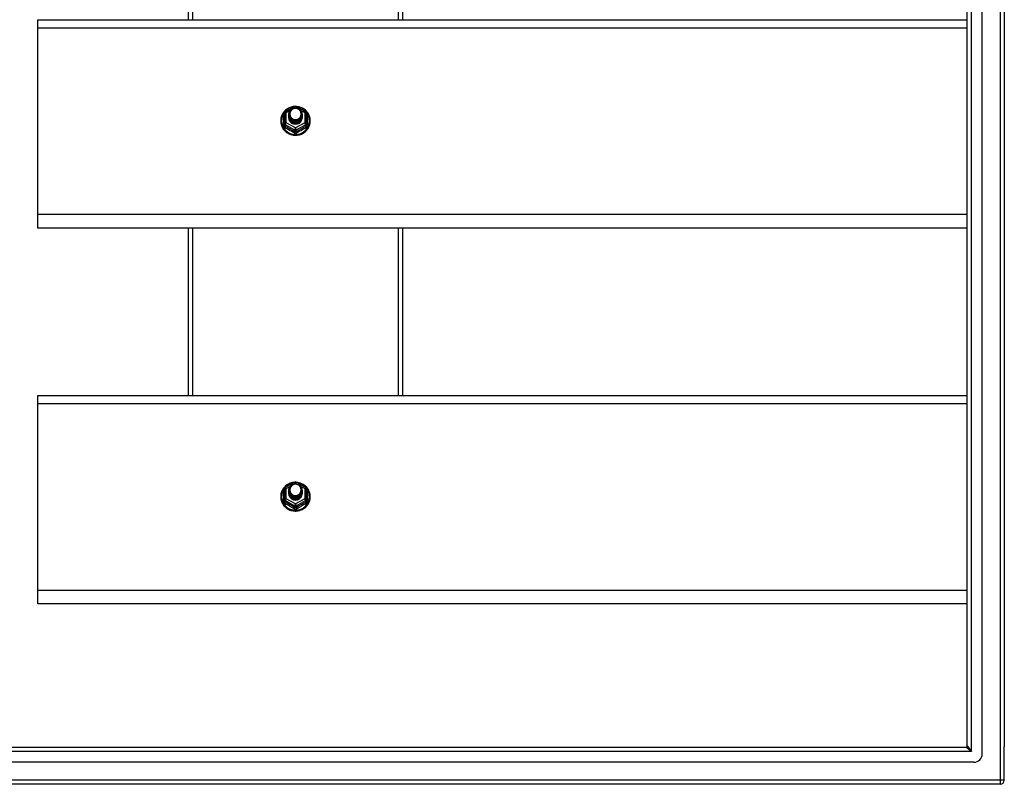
# Model space of a CAD drawing. Header units: inches. Extents: x 56.1 to 140.1, y 34.7 to 67.
# Tile 17 of 22: x 75.1 to 98.1, y 35.9 to 53.7. Entities that reach past the tile are written whole.
import ezdxf

# ---------------------------------------------------------------- set-up
doc = ezdxf.new("R2010")
doc.units = ezdxf.units.IN
doc.header["$MEASUREMENT"] = 0
doc.layers.add('Visible Edges(ANSI)', color=7, linetype='Continuous', lineweight=25)
doc.layers.add('Visible Tangent Edges(ANSI)', color=7, linetype='Continuous', lineweight=25)

msp = doc.modelspace()

# ---------------------------------------------------------------- linework, layer by layer
at = {"layer": 'Visible Edges(ANSI)'}
for p, q in [((97.551, 36.577), (97.551, 65.159)), ((97.197, 36.765), (97.197, 64.971)), ((98.063, 64.994), (98.063, 36.742)), ((79.063, 57.568), (79.063, 53.669)), ((84.063, 53.669), (84.063, 57.568)), ((75.563, 53.483), (75.563, 53.669)), ((75.563, 53.669), (97.197, 53.669)), ((75.563, 49.132), (75.563, 53.483)), ((81.329, 51.532), (81.544, 51.651)), ((81.582, 51.651), (81.797, 51.532)), ((81.309, 51.497), (81.309, 51.258)), ((81.409, 51.466), (81.409, 51.467)), ((81.409, 51.454), (81.409, 51.454)), ((81.409, 51.441), (81.409, 51.442)), ((81.409, 51.429), (81.409, 51.429)), ((81.409, 51.416), (81.409, 51.417)), ((81.409, 51.404), (81.409, 51.404)), ((81.409, 51.391), (81.409, 51.391)), ((81.716, 51.46), (81.716, 51.46)), ((81.716, 51.447), (81.716, 51.448)), ((81.716, 51.435), (81.716, 51.435)), ((81.716, 51.422), (81.716, 51.423)), ((81.716, 51.41), (81.716, 51.41)), ((81.716, 51.397), (81.716, 51.398)), ((81.817, 51.258), (81.817, 51.497)), ((81.309, 51.258), (81.309, 51.213)), ((81.545, 51.245), (81.543, 51.236)), ((81.817, 51.213), (81.817, 51.258)), ((75.563, 48.818), (75.563, 49.132)), ((97.197, 48.818), (75.563, 48.818)), ((79.063, 48.818), (79.063, 44.919)), ((84.063, 44.919), (84.063, 48.818)), ((75.563, 44.733), (75.563, 44.919)), ((75.563, 44.919), (97.197, 44.919)), ((75.563, 40.382), (75.563, 44.733)), ((81.329, 42.782), (81.544, 42.901)), ((81.582, 42.901), (81.797, 42.782)), ((81.309, 42.747), (81.309, 42.508)), ((81.409, 42.716), (81.409, 42.717)), ((81.409, 42.704), (81.409, 42.704)), ((81.409, 42.691), (81.409, 42.692)), ((81.409, 42.679), (81.409, 42.679)), ((81.409, 42.666), (81.409, 42.667)), ((81.409, 42.654), (81.409, 42.654)), ((81.409, 42.641), (81.409, 42.641)), ((81.716, 42.71), (81.716, 42.71)), ((81.716, 42.697), (81.716, 42.698)), ((81.716, 42.685), (81.716, 42.685)), ((81.716, 42.672), (81.716, 42.673)), ((81.716, 42.66), (81.716, 42.66)), ((81.716, 42.647), (81.716, 42.648)), ((81.817, 42.508), (81.817, 42.747)), ((81.309, 42.508), (81.309, 42.463)), ((81.545, 42.495), (81.543, 42.486)), ((81.817, 42.463), (81.817, 42.508)), ((75.563, 40.068), (75.563, 40.382)), ((97.197, 40.068), (75.563, 40.068)), ((56.96, 36.734), (97.166, 36.734)), ((98.063, 35.967), (98.063, 36.742)), ((97.354, 36.38), (56.771, 36.38)), ((97.964, 35.868), (56.929, 35.868))]:
    msp.add_line(p, q, dxfattribs=at)
at = {"layer": 'Visible Edges(ANSI)', "flags": 128}
for points in [[(81.537, 51.648), (81.512, 51.645), (81.488, 51.641), (81.463, 51.634), (81.44, 51.627), (81.417, 51.617), (81.395, 51.606), (81.373, 51.594), (81.353, 51.58), (81.334, 51.564), (81.316, 51.547), (81.299, 51.529), (81.283, 51.51), (81.269, 51.49), (81.257, 51.469), (81.246, 51.447), (81.237, 51.425), (81.23, 51.401), (81.224, 51.378), (81.22, 51.354), (81.218, 51.33), (81.218, 51.305), (81.219, 51.281), (81.223, 51.257), (81.228, 51.233), (81.235, 51.21), (81.243, 51.187), (81.254, 51.165), (81.266, 51.144), (81.279, 51.123), (81.294, 51.104), (81.311, 51.085), (81.328, 51.068), (81.347, 51.053), (81.367, 51.038), (81.389, 51.025), (81.411, 51.014), (81.433, 51.004), (81.457, 50.996), (81.481, 50.989), (81.505, 50.984), (81.53, 50.981), (81.555, 50.979), (81.58, 50.98), (81.605, 50.982), (81.629, 50.986), (81.654, 50.991), (81.677, 50.998), (81.701, 51.007), (81.723, 51.018), (81.745, 51.03), (81.765, 51.043), (81.785, 51.058), (81.804, 51.074), (81.821, 51.092), (81.837, 51.111), (81.851, 51.13), (81.864, 51.151), (81.876, 51.173), (81.885, 51.195), (81.893, 51.218), (81.9, 51.242), (81.904, 51.266), (81.907, 51.29), (81.908, 51.314)], [(81.43, 51.393), (81.414, 51.432), (81.409, 51.473), (81.417, 51.514), (81.437, 51.551), (81.467, 51.581), (81.505, 51.602), (81.547, 51.611), (81.591, 51.609), (81.632, 51.595), (81.668, 51.57), (81.695, 51.536), (81.712, 51.497), (81.716, 51.454), (81.708, 51.412), (81.688, 51.374), (81.658, 51.342), (81.621, 51.321), (81.578, 51.31), (81.535, 51.311), (81.493, 51.324), (81.458, 51.348), (81.43, 51.38), (81.414, 51.419), (81.409, 51.46)], [(81.449, 51.368), (81.472, 51.349), (81.498, 51.335), (81.526, 51.326), (81.556, 51.323), (81.586, 51.326), (81.615, 51.334), (81.642, 51.348), (81.665, 51.367), (81.684, 51.389), (81.697, 51.416), (81.705, 51.444), (81.707, 51.473), (81.702, 51.502), (81.692, 51.529), (81.675, 51.554), (81.654, 51.575), (81.629, 51.591), (81.601, 51.601), (81.571, 51.605), (81.541, 51.603), (81.512, 51.595), (81.486, 51.581), (81.464, 51.561), (81.447, 51.538)], [(81.908, 51.314), (81.906, 51.345), (81.902, 51.376), (81.894, 51.407), (81.884, 51.436), (81.871, 51.465), (81.855, 51.492), (81.836, 51.518), (81.816, 51.542), (81.793, 51.564), (81.768, 51.583), (81.741, 51.601), (81.712, 51.616), (81.683, 51.628), (81.652, 51.637), (81.621, 51.644), (81.589, 51.648)], [(81.409, 51.466), (81.409, 51.462), (81.41, 51.457), (81.41, 51.453), (81.41, 51.448), (81.411, 51.444), (81.412, 51.44), (81.413, 51.435), (81.414, 51.431), (81.415, 51.426), (81.416, 51.422), (81.418, 51.418), (81.419, 51.414), (81.421, 51.41), (81.423, 51.406), (81.425, 51.401), (81.427, 51.397), (81.43, 51.394), (81.432, 51.39), (81.434, 51.386), (81.437, 51.382), (81.44, 51.379), (81.443, 51.375), (81.446, 51.372), (81.449, 51.368)], [(81.409, 51.454), (81.411, 51.435), (81.414, 51.416), (81.421, 51.398), (81.43, 51.381), (81.441, 51.365), (81.454, 51.35), (81.469, 51.338), (81.486, 51.327), (81.504, 51.319), (81.523, 51.313), (81.543, 51.309), (81.563, 51.308), (81.583, 51.31), (81.603, 51.314), (81.622, 51.32), (81.64, 51.329), (81.656, 51.34), (81.671, 51.353), (81.685, 51.368), (81.696, 51.385), (81.705, 51.402), (81.711, 51.421), (81.715, 51.44), (81.716, 51.46)], [(81.716, 51.454), (81.716, 51.434), (81.712, 51.414), (81.706, 51.394), (81.698, 51.376), (81.687, 51.359), (81.674, 51.343), (81.658, 51.33), (81.641, 51.318), (81.623, 51.309), (81.603, 51.302), (81.583, 51.298), (81.563, 51.296), (81.542, 51.297), (81.522, 51.301), (81.503, 51.307), (81.484, 51.316), (81.467, 51.327), (81.452, 51.34), (81.439, 51.355), (81.428, 51.372), (81.419, 51.39), (81.413, 51.409), (81.41, 51.428), (81.409, 51.448)], [(81.409, 51.441), (81.411, 51.422), (81.414, 51.403), (81.421, 51.385), (81.43, 51.368), (81.441, 51.352), (81.454, 51.338), (81.469, 51.325), (81.486, 51.315), (81.504, 51.306), (81.523, 51.3), (81.543, 51.297), (81.563, 51.296), (81.583, 51.297), (81.603, 51.301), (81.622, 51.308), (81.64, 51.317), (81.656, 51.328), (81.671, 51.341), (81.685, 51.356), (81.696, 51.372), (81.705, 51.39), (81.711, 51.409), (81.715, 51.428), (81.716, 51.447)], [(81.716, 51.441), (81.716, 51.421), (81.712, 51.401), (81.706, 51.382), (81.698, 51.364), (81.687, 51.346), (81.674, 51.331), (81.658, 51.317), (81.641, 51.306), (81.623, 51.296), (81.603, 51.29), (81.583, 51.285), (81.563, 51.284), (81.542, 51.285), (81.522, 51.289), (81.503, 51.295), (81.484, 51.304), (81.467, 51.315), (81.452, 51.328), (81.439, 51.343), (81.428, 51.359), (81.419, 51.377), (81.413, 51.396), (81.41, 51.415), (81.409, 51.435)], [(81.409, 51.429), (81.411, 51.41), (81.414, 51.391), (81.421, 51.373), (81.43, 51.355), (81.441, 51.34), (81.454, 51.325), (81.469, 51.313), (81.486, 51.302), (81.504, 51.294), (81.523, 51.288), (81.543, 51.284), (81.563, 51.283), (81.583, 51.285), (81.603, 51.289), (81.622, 51.295), (81.64, 51.304), (81.656, 51.315), (81.671, 51.328), (81.685, 51.343), (81.696, 51.36), (81.705, 51.377), (81.711, 51.396), (81.715, 51.415), (81.716, 51.435)], [(81.716, 51.429), (81.716, 51.409), (81.712, 51.389), (81.706, 51.369), (81.698, 51.351), (81.687, 51.334), (81.674, 51.318), (81.658, 51.305), (81.641, 51.293), (81.623, 51.284), (81.603, 51.277), (81.583, 51.273), (81.563, 51.271), (81.542, 51.272), (81.522, 51.276), (81.503, 51.282), (81.484, 51.291), (81.467, 51.302), (81.452, 51.315), (81.439, 51.33), (81.428, 51.347), (81.419, 51.365), (81.413, 51.384), (81.41, 51.403), (81.409, 51.423)], [(81.409, 51.416), (81.411, 51.397), (81.414, 51.378), (81.421, 51.36), (81.43, 51.343), (81.441, 51.327), (81.454, 51.313), (81.469, 51.3), (81.486, 51.29), (81.504, 51.281), (81.523, 51.275), (81.543, 51.272), (81.563, 51.271), (81.583, 51.272), (81.603, 51.276), (81.622, 51.283), (81.64, 51.292), (81.656, 51.303), (81.671, 51.316), (81.685, 51.331), (81.696, 51.347), (81.705, 51.365), (81.711, 51.383), (81.715, 51.403), (81.716, 51.422)], [(81.716, 51.416), (81.716, 51.396), (81.712, 51.376), (81.706, 51.357), (81.698, 51.338), (81.687, 51.321), (81.674, 51.306), (81.658, 51.292), (81.641, 51.281), (81.623, 51.271), (81.603, 51.264), (81.583, 51.26), (81.563, 51.259), (81.542, 51.26), (81.522, 51.263), (81.503, 51.27), (81.484, 51.279), (81.467, 51.29), (81.452, 51.303), (81.439, 51.318), (81.428, 51.334), (81.419, 51.352), (81.413, 51.371), (81.41, 51.39), (81.409, 51.41)], [(81.409, 51.404), (81.411, 51.384), (81.414, 51.366), (81.421, 51.348), (81.43, 51.33), (81.441, 51.315), (81.454, 51.3), (81.469, 51.288), (81.486, 51.277), (81.504, 51.269), (81.523, 51.263), (81.543, 51.259), (81.563, 51.258), (81.583, 51.26), (81.603, 51.264), (81.622, 51.27), (81.64, 51.279), (81.656, 51.29), (81.671, 51.303), (81.685, 51.318), (81.696, 51.335), (81.705, 51.352), (81.711, 51.371), (81.715, 51.39), (81.716, 51.41)], [(81.716, 51.404), (81.716, 51.384), (81.712, 51.364), (81.706, 51.344), (81.698, 51.326), (81.687, 51.309), (81.674, 51.293), (81.658, 51.28), (81.641, 51.268), (81.623, 51.259), (81.603, 51.252), (81.583, 51.248), (81.563, 51.246), (81.542, 51.247), (81.522, 51.251), (81.503, 51.257), (81.484, 51.266), (81.467, 51.277), (81.452, 51.29), (81.439, 51.305), (81.428, 51.322), (81.419, 51.34), (81.413, 51.358), (81.41, 51.378), (81.409, 51.398)], [(81.409, 51.391), (81.411, 51.372), (81.414, 51.353), (81.421, 51.335), (81.43, 51.318), (81.441, 51.302), (81.454, 51.288), (81.469, 51.275), (81.486, 51.265), (81.504, 51.256), (81.523, 51.25), (81.543, 51.247), (81.563, 51.246), (81.583, 51.247), (81.603, 51.251), (81.622, 51.258), (81.64, 51.267), (81.656, 51.278), (81.671, 51.291), (81.685, 51.306), (81.696, 51.322), (81.705, 51.34), (81.711, 51.358), (81.715, 51.378), (81.716, 51.397)], [(81.543, 51.236), (81.535, 51.238), (81.527, 51.239), (81.519, 51.241), (81.511, 51.244), (81.504, 51.247), (81.496, 51.25), (81.489, 51.254), (81.482, 51.258), (81.475, 51.262), (81.469, 51.267), (81.462, 51.272), (81.456, 51.278), (81.451, 51.283), (81.445, 51.289), (81.44, 51.296), (81.436, 51.302), (81.431, 51.309), (81.427, 51.316), (81.424, 51.323), (81.421, 51.33), (81.418, 51.338), (81.416, 51.345), (81.414, 51.353), (81.413, 51.361)], [(81.447, 51.407), (81.447, 51.407), (81.446, 51.406), (81.445, 51.406), (81.444, 51.405), (81.444, 51.404), (81.443, 51.404), (81.442, 51.403), (81.442, 51.403), (81.441, 51.402), (81.44, 51.401), (81.439, 51.401), (81.439, 51.4), (81.438, 51.4), (81.437, 51.399), (81.437, 51.398), (81.436, 51.398), (81.435, 51.397), (81.434, 51.397), (81.434, 51.396), (81.433, 51.395), (81.432, 51.395), (81.432, 51.394), (81.431, 51.394), (81.43, 51.393)], [(81.447, 51.538), (81.446, 51.535), (81.444, 51.533), (81.443, 51.53), (81.442, 51.527), (81.441, 51.525), (81.44, 51.522), (81.439, 51.519), (81.438, 51.517), (81.438, 51.514), (81.437, 51.511), (81.436, 51.509), (81.436, 51.506), (81.435, 51.503), (81.434, 51.5), (81.434, 51.498), (81.434, 51.495), (81.433, 51.492), (81.433, 51.489), (81.433, 51.486), (81.433, 51.484), (81.433, 51.481), (81.433, 51.478), (81.433, 51.475), (81.433, 51.472)], [(81.433, 51.472), (81.433, 51.47), (81.433, 51.467), (81.433, 51.464), (81.433, 51.461), (81.433, 51.458), (81.433, 51.456), (81.433, 51.453), (81.434, 51.45), (81.434, 51.447), (81.435, 51.445), (81.435, 51.442), (81.436, 51.439), (81.436, 51.436), (81.437, 51.434), (81.438, 51.431), (81.439, 51.428), (81.439, 51.425), (81.44, 51.423), (81.441, 51.42), (81.442, 51.418), (81.444, 51.415), (81.445, 51.412), (81.446, 51.41), (81.447, 51.407)], [(81.537, 42.898), (81.512, 42.895), (81.488, 42.891), (81.463, 42.884), (81.44, 42.877), (81.417, 42.867), (81.395, 42.856), (81.373, 42.844), (81.353, 42.83), (81.334, 42.814), (81.316, 42.797), (81.299, 42.779), (81.283, 42.76), (81.269, 42.74), (81.257, 42.719), (81.246, 42.697), (81.237, 42.675), (81.23, 42.651), (81.224, 42.628), (81.22, 42.604), (81.218, 42.58), (81.218, 42.555), (81.219, 42.531), (81.223, 42.507), (81.228, 42.483), (81.235, 42.46), (81.243, 42.437), (81.254, 42.415), (81.266, 42.394), (81.279, 42.373), (81.294, 42.354), (81.311, 42.335), (81.328, 42.318), (81.347, 42.303), (81.367, 42.288), (81.389, 42.275), (81.411, 42.264), (81.433, 42.254), (81.457, 42.246), (81.481, 42.239), (81.505, 42.234), (81.53, 42.231), (81.555, 42.229), (81.58, 42.23), (81.605, 42.232), (81.629, 42.236), (81.654, 42.241), (81.677, 42.248), (81.701, 42.257), (81.723, 42.268), (81.745, 42.28), (81.765, 42.293), (81.785, 42.308), (81.804, 42.324), (81.821, 42.342), (81.837, 42.361), (81.851, 42.38), (81.864, 42.401), (81.876, 42.423), (81.885, 42.445), (81.893, 42.468), (81.9, 42.492), (81.904, 42.516), (81.907, 42.54), (81.908, 42.564)], [(81.43, 42.643), (81.414, 42.682), (81.409, 42.723), (81.417, 42.764), (81.437, 42.801), (81.467, 42.831), (81.505, 42.852), (81.547, 42.861), (81.591, 42.859), (81.632, 42.845), (81.668, 42.82), (81.695, 42.786), (81.712, 42.747), (81.716, 42.704), (81.708, 42.662), (81.688, 42.624), (81.658, 42.592), (81.621, 42.571), (81.578, 42.56), (81.535, 42.561), (81.493, 42.574), (81.458, 42.598), (81.43, 42.63), (81.414, 42.669), (81.409, 42.71)], [(81.908, 42.564), (81.906, 42.595), (81.902, 42.626), (81.894, 42.657), (81.884, 42.686), (81.871, 42.715), (81.855, 42.742), (81.836, 42.768), (81.816, 42.792), (81.793, 42.814), (81.768, 42.833), (81.741, 42.851), (81.712, 42.866), (81.683, 42.878), (81.652, 42.887), (81.621, 42.894), (81.589, 42.898)], [(81.409, 42.716), (81.409, 42.712), (81.41, 42.707), (81.41, 42.703), (81.41, 42.698), (81.411, 42.694), (81.412, 42.69), (81.413, 42.685), (81.414, 42.681), (81.415, 42.676), (81.416, 42.672), (81.418, 42.668), (81.419, 42.664), (81.421, 42.66), (81.423, 42.656), (81.425, 42.651), (81.427, 42.647), (81.43, 42.644), (81.432, 42.64), (81.434, 42.636), (81.437, 42.632), (81.44, 42.629), (81.443, 42.625), (81.446, 42.622), (81.449, 42.618)], [(81.409, 42.704), (81.411, 42.685), (81.414, 42.666), (81.421, 42.648), (81.43, 42.631), (81.441, 42.615), (81.454, 42.6), (81.469, 42.588), (81.486, 42.577), (81.504, 42.569), (81.523, 42.563), (81.543, 42.559), (81.563, 42.558), (81.583, 42.56), (81.603, 42.564), (81.622, 42.57), (81.64, 42.579), (81.656, 42.59), (81.671, 42.603), (81.685, 42.618), (81.696, 42.635), (81.705, 42.652), (81.711, 42.671), (81.715, 42.69), (81.716, 42.71)], [(81.716, 42.704), (81.716, 42.684), (81.712, 42.664), (81.706, 42.644), (81.698, 42.626), (81.687, 42.609), (81.674, 42.593), (81.658, 42.58), (81.641, 42.568), (81.623, 42.559), (81.603, 42.552), (81.583, 42.548), (81.563, 42.546), (81.542, 42.547), (81.522, 42.551), (81.503, 42.557), (81.484, 42.566), (81.467, 42.577), (81.452, 42.59), (81.439, 42.605), (81.428, 42.622), (81.419, 42.64), (81.413, 42.659), (81.41, 42.678), (81.409, 42.698)], [(81.409, 42.691), (81.411, 42.672), (81.414, 42.653), (81.421, 42.635), (81.43, 42.618), (81.441, 42.602), (81.454, 42.588), (81.469, 42.575), (81.486, 42.565), (81.504, 42.556), (81.523, 42.55), (81.543, 42.547), (81.563, 42.546), (81.583, 42.547), (81.603, 42.551), (81.622, 42.558), (81.64, 42.567), (81.656, 42.578), (81.671, 42.591), (81.685, 42.606), (81.696, 42.622), (81.705, 42.64), (81.711, 42.659), (81.715, 42.678), (81.716, 42.697)], [(81.716, 42.691), (81.716, 42.671), (81.712, 42.651), (81.706, 42.632), (81.698, 42.614), (81.687, 42.596), (81.674, 42.581), (81.658, 42.567), (81.641, 42.556), (81.623, 42.546), (81.603, 42.54), (81.583, 42.535), (81.563, 42.534), (81.542, 42.535), (81.522, 42.539), (81.503, 42.545), (81.484, 42.554), (81.467, 42.565), (81.452, 42.578), (81.439, 42.593), (81.428, 42.609), (81.419, 42.627), (81.413, 42.646), (81.41, 42.665), (81.409, 42.685)], [(81.409, 42.679), (81.411, 42.66), (81.414, 42.641), (81.421, 42.623), (81.43, 42.605), (81.441, 42.59), (81.454, 42.575), (81.469, 42.563), (81.486, 42.552), (81.504, 42.544), (81.523, 42.538), (81.543, 42.534), (81.563, 42.533), (81.583, 42.535), (81.603, 42.539), (81.622, 42.545), (81.64, 42.554), (81.656, 42.565), (81.671, 42.578), (81.685, 42.593), (81.696, 42.61), (81.705, 42.627), (81.711, 42.646), (81.715, 42.665), (81.716, 42.685)], [(81.716, 42.679), (81.716, 42.659), (81.712, 42.639), (81.706, 42.619), (81.698, 42.601), (81.687, 42.584), (81.674, 42.568), (81.658, 42.555), (81.641, 42.543), (81.623, 42.534), (81.603, 42.527), (81.583, 42.523), (81.563, 42.521), (81.542, 42.522), (81.522, 42.526), (81.503, 42.532), (81.484, 42.541), (81.467, 42.552), (81.452, 42.565), (81.439, 42.58), (81.428, 42.597), (81.419, 42.615), (81.413, 42.634), (81.41, 42.653), (81.409, 42.673)], [(81.409, 42.666), (81.411, 42.647), (81.414, 42.628), (81.421, 42.61), (81.43, 42.593), (81.441, 42.577), (81.454, 42.563), (81.469, 42.55), (81.486, 42.54), (81.504, 42.531), (81.523, 42.525), (81.543, 42.522), (81.563, 42.521), (81.583, 42.522), (81.603, 42.526), (81.622, 42.533), (81.64, 42.542), (81.656, 42.553), (81.671, 42.566), (81.685, 42.581), (81.696, 42.597), (81.705, 42.615), (81.711, 42.633), (81.715, 42.653), (81.716, 42.672)], [(81.716, 42.666), (81.716, 42.646), (81.712, 42.626), (81.706, 42.607), (81.698, 42.588), (81.687, 42.571), (81.674, 42.556), (81.658, 42.542), (81.641, 42.531), (81.623, 42.521), (81.603, 42.514), (81.583, 42.51), (81.563, 42.509), (81.542, 42.51), (81.522, 42.513), (81.503, 42.52), (81.484, 42.529), (81.467, 42.54), (81.452, 42.553), (81.439, 42.568), (81.428, 42.584), (81.419, 42.602), (81.413, 42.621), (81.41, 42.64), (81.409, 42.66)], [(81.409, 42.654), (81.411, 42.634), (81.414, 42.616), (81.421, 42.598), (81.43, 42.58), (81.441, 42.565), (81.454, 42.55), (81.469, 42.538), (81.486, 42.527), (81.504, 42.519), (81.523, 42.513), (81.543, 42.509), (81.563, 42.508), (81.583, 42.51), (81.603, 42.514), (81.622, 42.52), (81.64, 42.529), (81.656, 42.54), (81.671, 42.553), (81.685, 42.568), (81.696, 42.585), (81.705, 42.602), (81.711, 42.621), (81.715, 42.64), (81.716, 42.66)], [(81.716, 42.654), (81.716, 42.634), (81.712, 42.614), (81.706, 42.594), (81.698, 42.576), (81.687, 42.559), (81.674, 42.543), (81.658, 42.53), (81.641, 42.518), (81.623, 42.509), (81.603, 42.502), (81.583, 42.498), (81.563, 42.496), (81.542, 42.497), (81.522, 42.501), (81.503, 42.507), (81.484, 42.516), (81.467, 42.527), (81.452, 42.54), (81.439, 42.555), (81.428, 42.572), (81.419, 42.59), (81.413, 42.608), (81.41, 42.628), (81.409, 42.648)], [(81.409, 42.641), (81.411, 42.622), (81.414, 42.603), (81.421, 42.585), (81.43, 42.568), (81.441, 42.552), (81.454, 42.538), (81.469, 42.525), (81.486, 42.515), (81.504, 42.506), (81.523, 42.5), (81.543, 42.497), (81.563, 42.496), (81.583, 42.497), (81.603, 42.501), (81.622, 42.508), (81.64, 42.517), (81.656, 42.528), (81.671, 42.541), (81.685, 42.556), (81.696, 42.572), (81.705, 42.59), (81.711, 42.608), (81.715, 42.628), (81.716, 42.647)], [(81.447, 42.657), (81.447, 42.657), (81.446, 42.656), (81.445, 42.656), (81.444, 42.655), (81.444, 42.654), (81.443, 42.654), (81.442, 42.653), (81.442, 42.653), (81.441, 42.652), (81.44, 42.651), (81.439, 42.651), (81.439, 42.65), (81.438, 42.65), (81.437, 42.649), (81.437, 42.648), (81.436, 42.648), (81.435, 42.647), (81.434, 42.647), (81.434, 42.646), (81.433, 42.645), (81.432, 42.645), (81.432, 42.644), (81.431, 42.644), (81.43, 42.643)], [(81.447, 42.788), (81.446, 42.785), (81.444, 42.783), (81.443, 42.78), (81.442, 42.777), (81.441, 42.775), (81.44, 42.772), (81.439, 42.769), (81.438, 42.767), (81.438, 42.764), (81.437, 42.761), (81.436, 42.759), (81.436, 42.756), (81.435, 42.753), (81.434, 42.75), (81.434, 42.748), (81.434, 42.745), (81.433, 42.742), (81.433, 42.739), (81.433, 42.736), (81.433, 42.734), (81.433, 42.731), (81.433, 42.728), (81.433, 42.725), (81.433, 42.722)], [(81.433, 42.722), (81.433, 42.72), (81.433, 42.717), (81.433, 42.714), (81.433, 42.711), (81.433, 42.708), (81.433, 42.706), (81.433, 42.703), (81.434, 42.7), (81.434, 42.697), (81.435, 42.695), (81.435, 42.692), (81.436, 42.689), (81.436, 42.686), (81.437, 42.684), (81.438, 42.681), (81.439, 42.678), (81.439, 42.675), (81.44, 42.673), (81.441, 42.67), (81.442, 42.668), (81.444, 42.665), (81.445, 42.662), (81.446, 42.66), (81.447, 42.657)], [(81.449, 42.618), (81.472, 42.599), (81.498, 42.585), (81.526, 42.576), (81.556, 42.573), (81.586, 42.576), (81.615, 42.584), (81.642, 42.598), (81.665, 42.617), (81.684, 42.639), (81.697, 42.666), (81.705, 42.694), (81.707, 42.723), (81.702, 42.752), (81.692, 42.779), (81.675, 42.804), (81.654, 42.825), (81.629, 42.841), (81.601, 42.851), (81.571, 42.855), (81.541, 42.853), (81.512, 42.845), (81.486, 42.831), (81.464, 42.811), (81.447, 42.788)], [(81.543, 42.486), (81.535, 42.488), (81.527, 42.489), (81.519, 42.491), (81.511, 42.494), (81.504, 42.497), (81.496, 42.5), (81.489, 42.504), (81.482, 42.508), (81.475, 42.512), (81.469, 42.517), (81.462, 42.522), (81.456, 42.528), (81.451, 42.533), (81.445, 42.539), (81.44, 42.546), (81.436, 42.552), (81.431, 42.559), (81.427, 42.566), (81.424, 42.573), (81.421, 42.58), (81.418, 42.588), (81.416, 42.595), (81.414, 42.603), (81.413, 42.611)]]:
    msp.add_lwpolyline(points, dxfattribs=at)
at = {"layer": 'Visible Edges(ANSI)'}
for centre, radius, start, end in [((81.563, 51.617), 0.0394, 60.8255, 119.1745), ((81.348, 51.497), 0.0394, 119.1745, 180), ((81.777, 51.497), 0.0394, 0, 60.8255), ((81.563, 42.867), 0.0394, 60.8255, 119.1745), ((81.348, 42.747), 0.0394, 119.1745, 180), ((81.777, 42.747), 0.0394, 0, 60.8255), ((97.166, 36.765), 0.031, 270, 0), ((97.354, 36.577), 0.197, 270, 0), ((97.964, 35.967), 0.099, 270, 0)]:
    msp.add_arc(centre, radius, start, end, dxfattribs=at)
for centre, major_axis, start_param, end_param in [((81.563, 51.473), (0.134, 0), 3.671471, 8.899926), ((81.563, 51.388), (-0.158, 0), 6.032414, 9.675269), ((81.563, 51.468), (0.154, 0), 3.669461, 3.875388), ((81.563, 42.723), (0.134, 0), 3.671471, 8.899926), ((81.563, 42.638), (-0.158, 0), 6.032414, 9.675269), ((81.563, 42.718), (0.154, 0), 3.669461, 3.875388)]:
    msp.add_ellipse(centre, major_axis=major_axis, ratio=0.966998, start_param=start_param, end_param=end_param, dxfattribs=at)
at = {"layer": 'Visible Tangent Edges(ANSI)'}
for p, q in [((97.964, 65.769), (97.964, 35.967)), ((97.296, 36.635), (97.296, 65.101)), ((79.162, 57.568), (79.162, 53.669)), ((83.964, 53.669), (83.964, 57.568)), ((75.563, 53.483), (97.197, 53.483)), ((81.531, 51.609), (81.563, 51.627)), ((81.563, 51.627), (81.597, 51.608)), ((81.285, 51.21), (81.285, 51.437)), ((81.348, 51.507), (81.446, 51.562)), ((81.348, 51.268), (81.348, 51.507)), ((81.673, 51.566), (81.777, 51.507)), ((81.777, 51.507), (81.777, 51.268)), ((81.841, 51.437), (81.841, 51.21)), ((81.329, 51.225), (81.543, 51.105)), ((81.329, 51.18), (81.329, 51.225)), ((81.563, 51.148), (81.348, 51.268)), ((81.777, 51.268), (81.563, 51.148)), ((81.582, 51.105), (81.797, 51.225)), ((81.797, 51.225), (81.797, 51.18)), ((81.543, 51.105), (81.543, 51.06)), ((81.582, 51.06), (81.582, 51.105)), ((97.197, 49.132), (75.563, 49.132)), ((79.162, 48.818), (79.162, 44.919)), ((83.964, 44.919), (83.964, 48.818)), ((75.563, 44.733), (97.197, 44.733)), ((81.531, 42.859), (81.563, 42.877)), ((81.563, 42.877), (81.597, 42.858)), ((81.285, 42.46), (81.285, 42.687)), ((81.348, 42.757), (81.446, 42.812)), ((81.348, 42.518), (81.348, 42.757)), ((81.673, 42.816), (81.777, 42.757)), ((81.777, 42.757), (81.777, 42.518)), ((81.841, 42.687), (81.841, 42.46)), ((81.329, 42.475), (81.543, 42.355)), ((81.329, 42.43), (81.329, 42.475)), ((81.563, 42.398), (81.348, 42.518)), ((81.777, 42.518), (81.563, 42.398)), ((81.582, 42.355), (81.797, 42.475)), ((81.797, 42.475), (81.797, 42.43)), ((81.543, 42.355), (81.543, 42.31)), ((81.582, 42.31), (81.582, 42.355)), ((97.197, 40.382), (75.563, 40.382)), ((97.296, 36.635), (97.166, 36.734)), ((97.197, 36.765), (97.296, 36.635)), ((97.296, 36.635), (56.83, 36.635)), ((97.964, 35.967), (56.162, 35.967)), ((97.964, 35.967), (97.964, 35.868)), ((98.063, 35.967), (97.964, 35.967))]:
    msp.add_line(p, q, dxfattribs=at)
at = {"layer": 'Visible Tangent Edges(ANSI)', "flags": 128}
for points in [[(81.309, 51.49), (81.307, 51.488), (81.305, 51.486), (81.303, 51.484), (81.302, 51.482), (81.3, 51.48), (81.299, 51.478), (81.297, 51.476), (81.296, 51.474), (81.294, 51.472), (81.293, 51.47), (81.292, 51.468), (81.291, 51.465), (81.29, 51.463), (81.289, 51.461), (81.288, 51.458), (81.287, 51.456), (81.287, 51.454), (81.286, 51.451), (81.286, 51.449), (81.285, 51.447), (81.285, 51.444), (81.285, 51.442), (81.285, 51.439), (81.285, 51.437)], [(81.841, 51.437), (81.841, 51.439), (81.841, 51.442), (81.841, 51.444), (81.84, 51.447), (81.84, 51.449), (81.839, 51.451), (81.839, 51.454), (81.838, 51.456), (81.837, 51.458), (81.837, 51.461), (81.836, 51.463), (81.835, 51.465), (81.834, 51.468), (81.832, 51.47), (81.831, 51.472), (81.83, 51.474), (81.828, 51.476), (81.827, 51.478), (81.825, 51.48), (81.824, 51.482), (81.822, 51.484), (81.82, 51.486), (81.819, 51.488), (81.817, 51.49)], [(81.285, 51.21), (81.285, 51.207), (81.285, 51.203), (81.285, 51.2), (81.286, 51.197), (81.286, 51.194), (81.287, 51.191), (81.288, 51.187), (81.289, 51.184), (81.29, 51.181), (81.292, 51.179), (81.293, 51.176), (81.295, 51.173), (81.296, 51.17), (81.298, 51.168), (81.3, 51.165), (81.302, 51.163), (81.304, 51.16), (81.307, 51.158), (81.309, 51.156), (81.311, 51.154), (81.314, 51.152), (81.317, 51.15), (81.319, 51.149), (81.322, 51.147)], [(81.329, 51.18), (81.327, 51.181), (81.326, 51.181), (81.324, 51.182), (81.323, 51.183), (81.322, 51.184), (81.32, 51.185), (81.319, 51.186), (81.318, 51.187), (81.317, 51.189), (81.316, 51.19), (81.315, 51.191), (81.314, 51.193), (81.313, 51.194), (81.313, 51.196), (81.312, 51.197), (81.311, 51.199), (81.311, 51.201), (81.31, 51.202), (81.31, 51.204), (81.309, 51.206), (81.309, 51.208), (81.309, 51.209), (81.309, 51.211), (81.309, 51.213)], [(81.817, 51.213), (81.817, 51.211), (81.817, 51.209), (81.816, 51.208), (81.816, 51.206), (81.816, 51.204), (81.815, 51.202), (81.815, 51.201), (81.814, 51.199), (81.814, 51.197), (81.813, 51.196), (81.812, 51.194), (81.811, 51.193), (81.811, 51.191), (81.81, 51.19), (81.809, 51.189), (81.807, 51.187), (81.806, 51.186), (81.805, 51.185), (81.804, 51.184), (81.803, 51.183), (81.801, 51.182), (81.8, 51.181), (81.798, 51.181), (81.797, 51.18)], [(81.804, 51.147), (81.806, 51.149), (81.809, 51.15), (81.812, 51.152), (81.814, 51.154), (81.817, 51.156), (81.819, 51.158), (81.821, 51.16), (81.823, 51.163), (81.825, 51.165), (81.827, 51.168), (81.829, 51.17), (81.831, 51.173), (81.833, 51.176), (81.834, 51.179), (81.835, 51.181), (81.836, 51.184), (81.838, 51.187), (81.838, 51.191), (81.839, 51.194), (81.84, 51.197), (81.84, 51.2), (81.841, 51.203), (81.841, 51.207), (81.841, 51.21)], [(81.525, 51.034), (81.528, 51.032), (81.531, 51.031), (81.534, 51.029), (81.537, 51.028), (81.54, 51.027), (81.543, 51.026), (81.547, 51.025), (81.55, 51.024), (81.553, 51.024), (81.556, 51.023), (81.56, 51.023), (81.563, 51.023), (81.566, 51.023), (81.569, 51.023), (81.573, 51.024), (81.576, 51.024), (81.579, 51.025), (81.582, 51.026), (81.585, 51.027), (81.588, 51.028), (81.591, 51.029), (81.594, 51.031), (81.597, 51.032), (81.6, 51.034)], [(81.582, 51.06), (81.581, 51.059), (81.579, 51.058), (81.578, 51.057), (81.576, 51.057), (81.575, 51.056), (81.573, 51.056), (81.571, 51.055), (81.57, 51.055), (81.568, 51.054), (81.566, 51.054), (81.565, 51.054), (81.563, 51.054), (81.561, 51.054), (81.559, 51.054), (81.558, 51.054), (81.556, 51.055), (81.554, 51.055), (81.553, 51.056), (81.551, 51.056), (81.549, 51.057), (81.548, 51.057), (81.546, 51.058), (81.545, 51.059), (81.543, 51.06)], [(81.309, 42.74), (81.307, 42.738), (81.305, 42.736), (81.303, 42.734), (81.302, 42.732), (81.3, 42.73), (81.299, 42.728), (81.297, 42.726), (81.296, 42.724), (81.294, 42.722), (81.293, 42.72), (81.292, 42.718), (81.291, 42.715), (81.29, 42.713), (81.289, 42.711), (81.288, 42.708), (81.287, 42.706), (81.287, 42.704), (81.286, 42.701), (81.286, 42.699), (81.285, 42.697), (81.285, 42.694), (81.285, 42.692), (81.285, 42.689), (81.285, 42.687)], [(81.841, 42.687), (81.841, 42.689), (81.841, 42.692), (81.841, 42.694), (81.84, 42.697), (81.84, 42.699), (81.839, 42.701), (81.839, 42.704), (81.838, 42.706), (81.837, 42.708), (81.837, 42.711), (81.836, 42.713), (81.835, 42.715), (81.834, 42.718), (81.832, 42.72), (81.831, 42.722), (81.83, 42.724), (81.828, 42.726), (81.827, 42.728), (81.825, 42.73), (81.824, 42.732), (81.822, 42.734), (81.82, 42.736), (81.819, 42.738), (81.817, 42.74)], [(81.285, 42.46), (81.285, 42.457), (81.285, 42.453), (81.285, 42.45), (81.286, 42.447), (81.286, 42.444), (81.287, 42.441), (81.288, 42.437), (81.289, 42.434), (81.29, 42.431), (81.292, 42.429), (81.293, 42.426), (81.295, 42.423), (81.296, 42.42), (81.298, 42.418), (81.3, 42.415), (81.302, 42.413), (81.304, 42.41), (81.307, 42.408), (81.309, 42.406), (81.311, 42.404), (81.314, 42.402), (81.317, 42.4), (81.319, 42.399), (81.322, 42.397)], [(81.329, 42.43), (81.327, 42.431), (81.326, 42.431), (81.324, 42.432), (81.323, 42.433), (81.322, 42.434), (81.32, 42.435), (81.319, 42.436), (81.318, 42.437), (81.317, 42.439), (81.316, 42.44), (81.315, 42.441), (81.314, 42.443), (81.313, 42.444), (81.313, 42.446), (81.312, 42.447), (81.311, 42.449), (81.311, 42.451), (81.31, 42.452), (81.31, 42.454), (81.309, 42.456), (81.309, 42.458), (81.309, 42.459), (81.309, 42.461), (81.309, 42.463)], [(81.817, 42.463), (81.817, 42.461), (81.817, 42.459), (81.816, 42.458), (81.816, 42.456), (81.816, 42.454), (81.815, 42.452), (81.815, 42.451), (81.814, 42.449), (81.814, 42.447), (81.813, 42.446), (81.812, 42.444), (81.811, 42.443), (81.811, 42.441), (81.81, 42.44), (81.809, 42.439), (81.807, 42.437), (81.806, 42.436), (81.805, 42.435), (81.804, 42.434), (81.803, 42.433), (81.801, 42.432), (81.8, 42.431), (81.798, 42.431), (81.797, 42.43)], [(81.804, 42.397), (81.806, 42.399), (81.809, 42.4), (81.812, 42.402), (81.814, 42.404), (81.817, 42.406), (81.819, 42.408), (81.821, 42.41), (81.823, 42.413), (81.825, 42.415), (81.827, 42.418), (81.829, 42.42), (81.831, 42.423), (81.833, 42.426), (81.834, 42.429), (81.835, 42.431), (81.836, 42.434), (81.838, 42.437), (81.838, 42.441), (81.839, 42.444), (81.84, 42.447), (81.84, 42.45), (81.841, 42.453), (81.841, 42.457), (81.841, 42.46)], [(81.525, 42.284), (81.528, 42.282), (81.531, 42.281), (81.534, 42.279), (81.537, 42.278), (81.54, 42.277), (81.543, 42.276), (81.547, 42.275), (81.55, 42.274), (81.553, 42.274), (81.556, 42.273), (81.56, 42.273), (81.563, 42.273), (81.566, 42.273), (81.569, 42.273), (81.573, 42.274), (81.576, 42.274), (81.579, 42.275), (81.582, 42.276), (81.585, 42.277), (81.588, 42.278), (81.591, 42.279), (81.594, 42.281), (81.597, 42.282), (81.6, 42.284)], [(81.582, 42.31), (81.581, 42.309), (81.579, 42.308), (81.578, 42.307), (81.576, 42.307), (81.575, 42.306), (81.573, 42.306), (81.571, 42.305), (81.57, 42.305), (81.568, 42.304), (81.566, 42.304), (81.565, 42.304), (81.563, 42.304), (81.561, 42.304), (81.559, 42.304), (81.558, 42.304), (81.556, 42.305), (81.554, 42.305), (81.553, 42.306), (81.551, 42.306), (81.549, 42.307), (81.548, 42.307), (81.546, 42.308), (81.545, 42.309), (81.543, 42.31)]]:
    msp.add_lwpolyline(points, dxfattribs=at)
at = {"layer": 'Visible Tangent Edges(ANSI)'}
for centre, major_axis, ratio, start_param, end_param in [((81.563, 51.32), (0.331, 0), 0.966998, 1.708073, 7.716705), ((81.563, 51.617), (-0.0192, 0.0344), 0.127392, 4.936728, 6.283185), ((81.563, 51.617), (0.0192, 0.0344), 0.127392, 0, 1.346458), ((81.269, 51.452), (0.0394, 0), 0.420933, 5.107073, 6.283185), ((81.348, 51.497), (-0.0394, 0), 0.254784, 4.712389, 6.283185), ((81.348, 51.497), (-0.0192, 0.0344), 0.127392, 4.936728, 6.283185), ((81.777, 51.497), (0.0192, 0.0344), 0.127392, 0, 1.346458), ((81.777, 51.497), (0.0394, 0), 0.254784, 0, 1.570796), ((81.856, 51.452), (-0.0394, 0), 0.420933, 0, 1.176113), ((81.269, 51.213), (0.0394, 0), 0.080687, 5.107073, 6.283185), ((81.348, 51.258), (-0.0394, 0), 0.254784, 4.712389, 6.283185), ((81.348, 51.258), (-0.0394, 0), 0.966998, 0, 1.047198), ((81.309, 51.147), (0.0178, 0.0351), 0.295528, 4.874003, 6.050115), ((81.424, 50.923), (0.573, -0.342), 0.220649, 1.524932, 1.878631), ((81.348, 51.258), (-0.0192, -0.0344), 0.127392, 4.48805, 6.058847), ((81.436, 50.943), (-0.605, 0.361), 0.220649, 4.666525, 5.020223), ((81.563, 51.138), (-0.0192, -0.0344), 0.127392, 4.48805, 6.058847), ((81.563, 51.138), (0.0192, -0.0344), 0.127392, 0.224339, 1.795135), ((81.69, 50.943), (-0.605, -0.361), 0.220649, 4.404555, 4.758253), ((81.702, 50.923), (0.573, 0.342), 0.220649, 1.262962, 1.61666), ((81.777, 51.258), (0.0394, 0), 0.254784, 0, 1.570796), ((81.777, 51.258), (0.0192, -0.0344), 0.127392, 0.224339, 1.795135), ((81.817, 51.147), (-0.0178, 0.0351), 0.295528, 0.23307, 1.409183), ((81.777, 51.258), (0.0394, 0), 0.966998, 5.235988, 6.283185), ((81.856, 51.213), (-0.0394, 0), 0.080687, 0, 1.176113), ((81.523, 51.027), (0.0205, 0.0336), 0.044718, 0.222707, 1.398819), ((81.563, 51.138), (0.0394, 0), 0.966998, 4.18879, 5.235988), ((81.602, 51.027), (-0.0205, 0.0336), 0.044718, 4.884366, 6.060479), ((81.563, 42.57), (0.331, 0), 0.966998, 1.708073, 7.716705), ((81.563, 42.867), (-0.0192, 0.0344), 0.127392, 4.936728, 6.283185), ((81.563, 42.867), (0.0192, 0.0344), 0.127392, 0, 1.346458), ((81.269, 42.702), (0.0394, 0), 0.420933, 5.107073, 6.283185), ((81.348, 42.747), (-0.0394, 0), 0.254784, 4.712389, 6.283185), ((81.348, 42.747), (-0.0192, 0.0344), 0.127392, 4.936728, 6.283185), ((81.777, 42.747), (0.0192, 0.0344), 0.127392, 0, 1.346458), ((81.777, 42.747), (0.0394, 0), 0.254784, 0, 1.570796), ((81.856, 42.702), (-0.0394, 0), 0.420933, 0, 1.176113), ((81.269, 42.463), (0.0394, 0), 0.080687, 5.107073, 6.283185), ((81.348, 42.508), (-0.0394, 0), 0.254784, 4.712389, 6.283185), ((81.348, 42.508), (-0.0394, 0), 0.966998, 0, 1.047198), ((81.309, 42.397), (0.0178, 0.0351), 0.295528, 4.874003, 6.050115), ((81.348, 42.508), (-0.0192, -0.0344), 0.127392, 4.48805, 6.058847), ((81.436, 42.193), (-0.605, 0.361), 0.220649, 4.666525, 5.020223), ((81.69, 42.193), (-0.605, -0.361), 0.220649, 4.404555, 4.758253), ((81.777, 42.508), (0.0394, 0), 0.254784, 0, 1.570796), ((81.777, 42.508), (0.0192, -0.0344), 0.127392, 0.224339, 1.795135), ((81.817, 42.397), (-0.0178, 0.0351), 0.295528, 0.23307, 1.409183), ((81.777, 42.508), (0.0394, 0), 0.966998, 5.235988, 6.283185), ((81.856, 42.463), (-0.0394, 0), 0.080687, 0, 1.176113), ((81.424, 42.173), (0.573, -0.342), 0.220649, 1.524932, 1.878631), ((81.523, 42.277), (0.0205, 0.0336), 0.044718, 0.222707, 1.398819), ((81.563, 42.388), (-0.0192, -0.0344), 0.127392, 4.48805, 6.058847), ((81.563, 42.388), (0.0394, 0), 0.966998, 4.18879, 5.235988), ((81.563, 42.388), (0.0192, -0.0344), 0.127392, 0.224339, 1.795135), ((81.602, 42.277), (-0.0205, 0.0336), 0.044718, 4.884366, 6.060479), ((81.702, 42.173), (0.573, 0.342), 0.220649, 1.262962, 1.61666)]:
    msp.add_ellipse(centre, major_axis=major_axis, ratio=ratio, start_param=start_param, end_param=end_param, dxfattribs=at)

doc.saveas('drawing.dxf')
